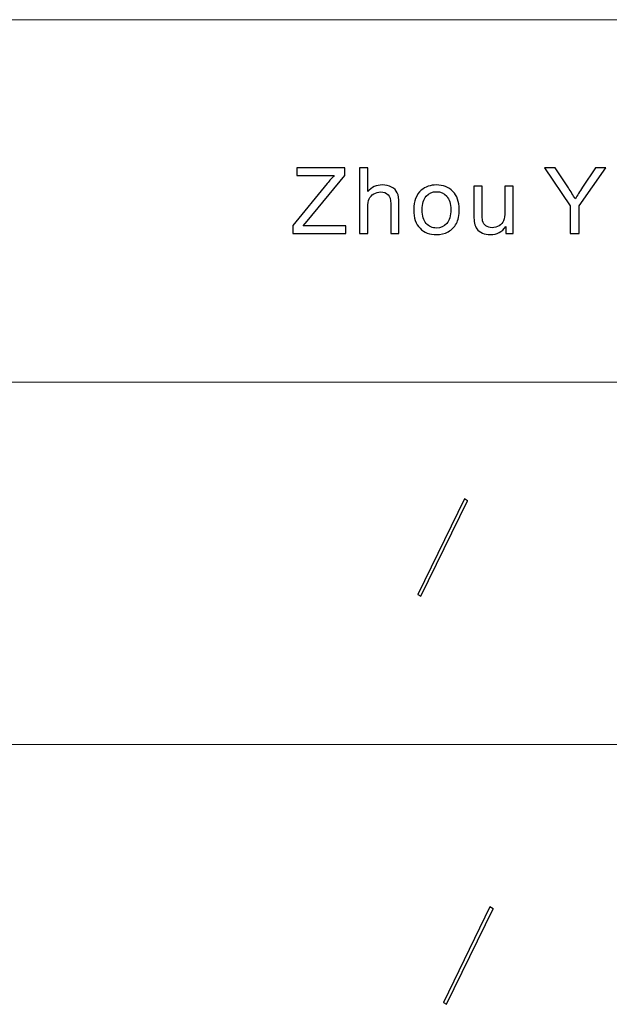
# Model space of a CAD drawing. Header units: millimetres. Extents: x -371 to 373, y -280 to 256.
# Tile 88 of 103: x 184 to 205, y -247 to -213. Entities that reach past the tile are written whole.
import ezdxf

# ---------------------------------------------------------------- set-up
doc = ezdxf.new("R2010")
doc.units = ezdxf.units.MM
doc.header["$MEASUREMENT"] = 0
doc.layers.add('layer 1', color=7, linetype='Continuous')

msp = doc.modelspace()

# ---------------------------------------------------------------- linework, layer by layer
at = {"layer": 'layer 1', "lineweight": 9}
for points in [[(107.3648, -212.6214), (107.3648, -212.6214), (241.1757, -212.6214), (241.1757, -212.6214)], [(107.3648, -225.1522), (107.3648, -225.1522), (241.1757, -225.1522), (241.1757, -225.1522)], [(95.4174, -237.683), (95.4174, -237.683), (241.1757, -237.683), (241.1757, -237.683)]]:
    msp.add_open_spline(points, degree=3, dxfattribs=at)
at = {"layer": 'layer 1', "color": 250}
for points, knots in [([(193.8979, -220.0209), (193.8979, -220.0209), (193.8979, -219.7431), (193.8979, -219.7431), (193.8979, -219.7431), (193.8979, -219.7431), (195.0846, -218.2858), (195.0846, -218.2858), (195.0846, -218.2858), (195.1698, -218.1831), (195.2496, -218.0926), (195.3257, -218.0143), (195.3257, -218.0143), (195.3257, -218.0143), (194.0338, -218.0143), (194.0338, -218.0143), (194.0338, -218.0143), (194.0338, -218.0143), (194.0338, -217.7476), (194.0338, -217.7476), (194.0338, -217.7476), (194.0338, -217.7476), (195.6909, -217.7476), (195.6909, -217.7476), (195.6909, -217.7476), (195.6909, -217.7476), (195.6909, -218.0143), (195.6909, -218.0143), (195.6909, -218.0143), (195.6909, -218.0143), (194.3893, -219.5912), (194.3893, -219.5912), (194.3893, -219.5912), (194.3893, -219.5912), (194.2501, -219.7542), (194.2501, -219.7542), (194.2501, -219.7542), (194.2501, -219.7542), (195.7298, -219.7542), (195.7298, -219.7542), (195.7298, -219.7542), (195.7298, -219.7542), (195.7298, -220.0209), (195.7298, -220.0209), (195.7298, -220.0209), (195.7298, -220.0209), (193.8979, -220.0209), (193.8979, -220.0209)], [0, 0, 0, 0, 0.0769231, 0.0769231, 0.0769231, 0.0769231, 0.1538462, 0.1538462, 0.1538462, 0.1538462, 0.2307692, 0.2307692, 0.2307692, 0.2307692, 0.3076923, 0.3076923, 0.3076923, 0.3076923, 0.3846154, 0.3846154, 0.3846154, 0.3846154, 0.4615385, 0.4615385, 0.4615385, 0.4615385, 0.5384615, 0.5384615, 0.5384615, 0.5384615, 0.6153846, 0.6153846, 0.6153846, 0.6153846, 0.6923077, 0.6923077, 0.6923077, 0.6923077, 0.7692308, 0.7692308, 0.7692308, 0.7692308, 0.8461538, 0.8461538, 0.8461538, 0.8461538, 1, 1, 1, 1]), ([(196.2036, -220.0209), (196.2036, -220.0209), (196.2036, -217.7476), (196.2036, -217.7476), (196.2036, -217.7476), (196.2036, -217.7476), (196.4884, -217.7476), (196.4884, -217.7476), (196.4884, -217.7476), (196.4884, -217.7476), (196.4884, -218.5657), (196.4884, -218.5657), (196.4884, -218.5657), (196.6205, -218.4138), (196.7872, -218.3381), (196.9889, -218.3381), (196.9889, -218.3381), (197.1124, -218.3381), (197.2198, -218.362), (197.3115, -218.4101), (197.3115, -218.4101), (197.4026, -218.4583), (197.4679, -218.5244), (197.5072, -218.6091), (197.5072, -218.6091), (197.5467, -218.6937), (197.5661, -218.817), (197.5661, -218.9779), (197.5661, -218.9779), (197.5661, -218.9779), (197.5661, -220.0209), (197.5661, -220.0209), (197.5661, -220.0209), (197.5661, -220.0209), (197.2812, -220.0209), (197.2812, -220.0209), (197.2812, -220.0209), (197.2812, -220.0209), (197.2812, -218.979), (197.2812, -218.979), (197.2812, -218.979), (197.2812, -218.8398), (197.2506, -218.7382), (197.1896, -218.6747), (197.1896, -218.6747), (197.128, -218.6112), (197.0418, -218.5794), (196.9296, -218.5794), (196.9296, -218.5794), (196.846, -218.5794), (196.7672, -218.6006), (196.6933, -218.6435), (196.6933, -218.6435), (196.6194, -218.6863), (196.5671, -218.7445), (196.5353, -218.8181), (196.5353, -218.8181), (196.504, -218.8911), (196.4884, -218.9922), (196.4884, -219.1213), (196.4884, -219.1213), (196.4884, -219.1213), (196.4884, -220.0209), (196.4884, -220.0209), (196.4884, -220.0209), (196.4884, -220.0209), (196.2036, -220.0209), (196.2036, -220.0209)], [0, 0, 0, 0, 0.0555556, 0.0555556, 0.0555556, 0.0555556, 0.1111111, 0.1111111, 0.1111111, 0.1111111, 0.1666667, 0.1666667, 0.1666667, 0.1666667, 0.2222222, 0.2222222, 0.2222222, 0.2222222, 0.2777778, 0.2777778, 0.2777778, 0.2777778, 0.3333333, 0.3333333, 0.3333333, 0.3333333, 0.3888889, 0.3888889, 0.3888889, 0.3888889, 0.4444444, 0.4444444, 0.4444444, 0.4444444, 0.5, 0.5, 0.5, 0.5, 0.5555556, 0.5555556, 0.5555556, 0.5555556, 0.6111111, 0.6111111, 0.6111111, 0.6111111, 0.6666667, 0.6666667, 0.6666667, 0.6666667, 0.7222222, 0.7222222, 0.7222222, 0.7222222, 0.7777778, 0.7777778, 0.7777778, 0.7777778, 0.8333333, 0.8333333, 0.8333333, 0.8333333, 0.8888889, 0.8888889, 0.8888889, 0.8888889, 1, 1, 1, 1]), ([(203.4929, -220.0209), (203.4929, -220.0209), (203.4929, -219.0578), (203.4929, -219.0578), (203.4929, -219.0578), (203.4929, -219.0578), (202.5996, -217.7476), (202.5996, -217.7476), (202.5996, -217.7476), (202.5996, -217.7476), (202.9685, -217.7476), (202.9685, -217.7476), (202.9685, -217.7476), (202.9685, -217.7476), (203.4265, -218.4355), (203.4265, -218.4355), (203.4265, -218.4355), (203.5117, -218.563), (203.591, -218.6906), (203.6633, -218.8181), (203.6633, -218.8181), (203.7339, -218.699), (203.8198, -218.5657), (203.9196, -218.4175), (203.9196, -218.4175), (203.9196, -218.4175), (204.3683, -217.7476), (204.3683, -217.7476), (204.3683, -217.7476), (204.3683, -217.7476), (204.726, -217.7476), (204.726, -217.7476), (204.726, -217.7476), (204.726, -217.7476), (203.8003, -219.0578), (203.8003, -219.0578), (203.8003, -219.0578), (203.8003, -219.0578), (203.8003, -220.0209), (203.8003, -220.0209), (203.8003, -220.0209), (203.8003, -220.0209), (203.4929, -220.0209), (203.4929, -220.0209)], [0, 0, 0, 0, 0.0833333, 0.0833333, 0.0833333, 0.0833333, 0.1666667, 0.1666667, 0.1666667, 0.1666667, 0.25, 0.25, 0.25, 0.25, 0.3333333, 0.3333333, 0.3333333, 0.3333333, 0.4166667, 0.4166667, 0.4166667, 0.4166667, 0.5, 0.5, 0.5, 0.5, 0.5833333, 0.5833333, 0.5833333, 0.5833333, 0.6666667, 0.6666667, 0.6666667, 0.6666667, 0.75, 0.75, 0.75, 0.75, 0.8333333, 0.8333333, 0.8333333, 0.8333333, 1, 1, 1, 1]), ([(198.0765, -219.197), (198.0765, -218.8927), (198.1628, -218.6673), (198.336, -218.5207), (198.336, -218.5207), (198.48, -218.399), (198.6564, -218.3381), (198.8641, -218.3381), (198.8641, -218.3381), (199.0944, -218.3381), (199.2832, -218.4122), (199.43, -218.5604), (199.43, -218.5604), (199.5761, -218.708), (199.6494, -218.9128), (199.6494, -219.1737), (199.6494, -219.1737), (199.6494, -219.3854), (199.6171, -219.5515), (199.5524, -219.6727), (199.5524, -219.6727), (199.4877, -219.7939), (199.3933, -219.8881), (199.2692, -219.9553), (199.2692, -219.9553), (199.1457, -220.0225), (199.0103, -220.0558), (198.8641, -220.0558), (198.8641, -220.0558), (198.6288, -220.0558), (198.439, -219.9823), (198.2939, -219.8346), (198.2939, -219.8346), (198.1488, -219.687), (198.0765, -219.4743), (198.0765, -219.197)], [0, 0, 0, 0, 0.1, 0.1, 0.1, 0.1, 0.2, 0.2, 0.2, 0.2, 0.3, 0.3, 0.3, 0.3, 0.4, 0.4, 0.4, 0.4, 0.5, 0.5, 0.5, 0.5, 0.6, 0.6, 0.6, 0.6, 0.7, 0.7, 0.7, 0.7, 0.8, 0.8, 0.8, 0.8, 1, 1, 1, 1]), ([(198.3678, -219.1975), (198.3678, -219.4081), (198.4148, -219.5658), (198.5086, -219.6701), (198.5086, -219.6701), (198.603, -219.7748), (198.7211, -219.8272), (198.8641, -219.8272), (198.8641, -219.8272), (199.0054, -219.8272), (199.123, -219.7748), (199.2174, -219.6695), (199.2174, -219.6695), (199.3112, -219.5642), (199.3582, -219.4039), (199.3582, -219.1885), (199.3582, -219.1885), (199.3582, -218.9853), (199.3107, -218.8313), (199.2163, -218.7271), (199.2163, -218.7271), (199.1219, -218.6223), (199.0043, -218.5699), (198.8641, -218.5699), (198.8641, -218.5699), (198.7211, -218.5699), (198.603, -218.6218), (198.5086, -218.726), (198.5086, -218.726), (198.4148, -218.8303), (198.3678, -218.9874), (198.3678, -219.1975)], [0, 0, 0, 0, 0.1111111, 0.1111111, 0.1111111, 0.1111111, 0.2222222, 0.2222222, 0.2222222, 0.2222222, 0.3333333, 0.3333333, 0.3333333, 0.3333333, 0.4444444, 0.4444444, 0.4444444, 0.4444444, 0.5555556, 0.5555556, 0.5555556, 0.5555556, 0.6666667, 0.6666667, 0.6666667, 0.6666667, 0.7777778, 0.7777778, 0.7777778, 0.7777778, 1, 1, 1, 1]), ([(201.2603, -220.0209), (201.2603, -220.0209), (201.2603, -219.7759), (201.2603, -219.7759), (201.2603, -219.7759), (201.1298, -219.9627), (200.9529, -220.0558), (200.7289, -220.0558), (200.7289, -220.0558), (200.6303, -220.0558), (200.538, -220.0373), (200.4523, -220.0003), (200.4523, -220.0003), (200.3665, -219.9627), (200.3028, -219.9161), (200.2614, -219.86), (200.2614, -219.86), (200.2198, -219.8034), (200.1906, -219.7346), (200.1739, -219.6531), (200.1739, -219.6531), (200.1626, -219.5981), (200.1567, -219.5113), (200.1567, -219.3928), (200.1567, -219.3928), (200.1567, -219.3928), (200.1567, -218.3731), (200.1567, -218.3731), (200.1567, -218.3731), (200.1567, -218.3731), (200.4415, -218.3731), (200.4415, -218.3731), (200.4415, -218.3731), (200.4415, -218.3731), (200.4415, -219.2848), (200.4415, -219.2848), (200.4415, -219.2848), (200.4415, -219.4303), (200.4474, -219.5288), (200.4587, -219.579), (200.4587, -219.579), (200.4765, -219.6526), (200.5143, -219.7097), (200.5726, -219.7516), (200.5726, -219.7516), (200.6303, -219.7934), (200.7015, -219.8145), (200.7867, -219.8145), (200.7867, -219.8145), (200.872, -219.8145), (200.9518, -219.7934), (201.0262, -219.7505), (201.0262, -219.7505), (201.1006, -219.7076), (201.1535, -219.6489), (201.1848, -219.5753), (201.1848, -219.5753), (201.2156, -219.5018), (201.2312, -219.3944), (201.2312, -219.2541), (201.2312, -219.2541), (201.2312, -219.2541), (201.2312, -218.3731), (201.2312, -218.3731), (201.2312, -218.3731), (201.2312, -218.3731), (201.516, -218.3731), (201.516, -218.3731), (201.516, -218.3731), (201.516, -218.3731), (201.516, -220.0209), (201.516, -220.0209), (201.516, -220.0209), (201.516, -220.0209), (201.2603, -220.0209), (201.2603, -220.0209)], [0, 0, 0, 0, 0.05, 0.05, 0.05, 0.05, 0.1, 0.1, 0.1, 0.1, 0.15, 0.15, 0.15, 0.15, 0.2, 0.2, 0.2, 0.2, 0.25, 0.25, 0.25, 0.25, 0.3, 0.3, 0.3, 0.3, 0.35, 0.35, 0.35, 0.35, 0.4, 0.4, 0.4, 0.4, 0.45, 0.45, 0.45, 0.45, 0.5, 0.5, 0.5, 0.5, 0.55, 0.55, 0.55, 0.55, 0.6, 0.6, 0.6, 0.6, 0.65, 0.65, 0.65, 0.65, 0.7, 0.7, 0.7, 0.7, 0.75, 0.75, 0.75, 0.75, 0.8, 0.8, 0.8, 0.8, 0.85, 0.85, 0.85, 0.85, 0.9, 0.9, 0.9, 0.9, 1, 1, 1, 1])]:
    msp.add_open_spline(points, degree=3, knots=knots, dxfattribs=at)
at = {"layer": 'layer 1'}
for points in [[(198.327, -232.5622), (198.327, -232.5622), (198.2182, -232.5002), (198.2182, -232.5002), (198.2182, -232.5002), (198.2182, -232.5002), (199.8275, -229.1948), (199.8275, -229.1948), (199.8275, -229.1948), (199.8275, -229.1948), (199.9365, -229.2568), (199.9365, -229.2568), (199.9365, -229.2568), (199.9365, -229.2568), (198.327, -232.5622), (198.327, -232.5622)], [(199.209, -246.6733), (199.209, -246.6733), (199.1002, -246.6113), (199.1002, -246.6113), (199.1002, -246.6113), (199.1002, -246.6113), (200.7095, -243.3059), (200.7095, -243.3059), (200.7095, -243.3059), (200.7095, -243.3059), (200.8185, -243.3679), (200.8185, -243.3679), (200.8185, -243.3679), (200.8185, -243.3679), (199.209, -246.6733), (199.209, -246.6733)]]:
    msp.add_open_spline(points, degree=3, knots=[0, 0, 0, 0, 0.2, 0.2, 0.2, 0.2, 0.4, 0.4, 0.4, 0.4, 0.6, 0.6, 0.6, 0.6, 1, 1, 1, 1], dxfattribs=at)
at = {"layer": 'layer 1', "lineweight": 9}
for points in [[(198.327, -232.5622), (198.327, -232.5622), (198.2182, -232.5002), (198.2182, -232.5002), (198.2182, -232.5002), (198.2182, -232.5002), (199.8275, -229.1948), (199.8275, -229.1948), (199.8275, -229.1948), (199.8275, -229.1948), (199.9365, -229.2568), (199.9365, -229.2568), (199.9365, -229.2568), (199.9365, -229.2568), (198.327, -232.5622), (198.327, -232.5622)], [(199.209, -246.6733), (199.209, -246.6733), (199.1002, -246.6113), (199.1002, -246.6113), (199.1002, -246.6113), (199.1002, -246.6113), (200.7095, -243.3059), (200.7095, -243.3059), (200.7095, -243.3059), (200.7095, -243.3059), (200.8185, -243.3679), (200.8185, -243.3679), (200.8185, -243.3679), (200.8185, -243.3679), (199.209, -246.6733), (199.209, -246.6733)]]:
    msp.add_open_spline(points, degree=3, knots=[0, 0, 0, 0, 0.2, 0.2, 0.2, 0.2, 0.4, 0.4, 0.4, 0.4, 0.6, 0.6, 0.6, 0.6, 1, 1, 1, 1], dxfattribs=at)

doc.saveas('drawing.dxf')
